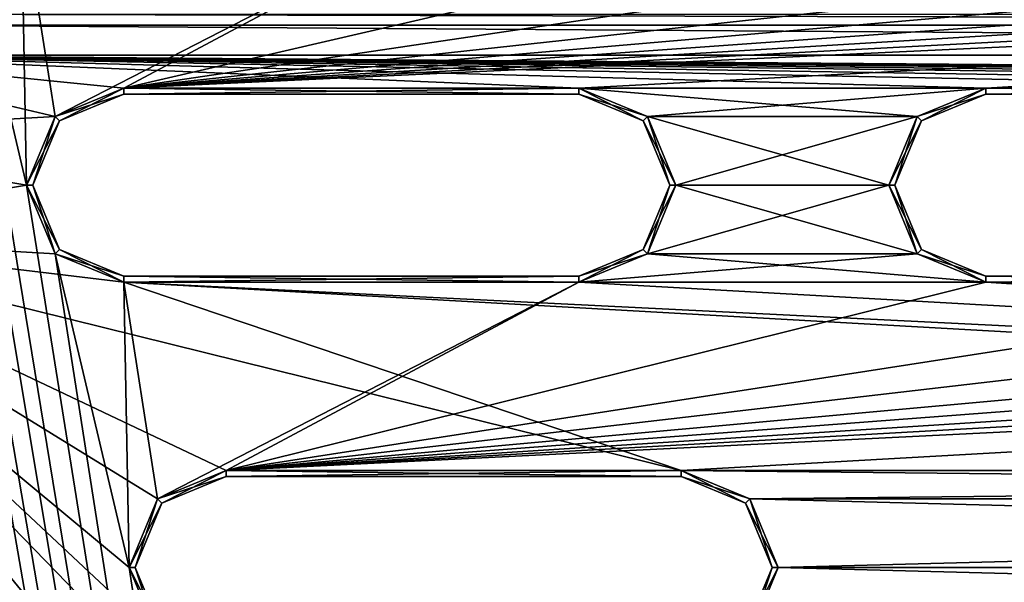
# Model space of a CAD drawing. Header units: inches. Extents: x -12.5 to 12.5, y -27.4 to 0.
# Tile 87 of 136: x -8.5 to -4.4, y -7 to -4.7. Entities that reach past the tile are written whole.
import ezdxf

# ---------------------------------------------------------------- set-up
doc = ezdxf.new("R2010")
doc.units = ezdxf.units.IN
doc.header["$LTSCALE"] = 52.148148
doc.header["$MEASUREMENT"] = 0
for name, color, linetype in [('1', 7, 'CONTINUOUS'), ('106', 7, 'CONTINUOUS'), ('109', 7, 'CONTINUOUS'), ('1140', 7, 'CONTINUOUS'), ('1158', 7, 'CONTINUOUS'), ('120', 7, 'CONTINUOUS'), ('123', 7, 'CONTINUOUS'), ('124', 7, 'CONTINUOUS'), ('1264', 7, 'CONTINUOUS'), ('1265', 7, 'CONTINUOUS'), ('1266', 7, 'CONTINUOUS'), ('1267', 7, 'CONTINUOUS'), ('1268', 7, 'CONTINUOUS'), ('1270', 7, 'CONTINUOUS'), ('1271', 7, 'CONTINUOUS'), ('1276', 7, 'CONTINUOUS'), ('1277', 7, 'CONTINUOUS'), ('1278', 7, 'CONTINUOUS'), ('1279', 7, 'CONTINUOUS'), ('128', 7, 'CONTINUOUS'), ('1280', 7, 'CONTINUOUS'), ('1281', 7, 'CONTINUOUS'), ('1282', 7, 'CONTINUOUS'), ('1283', 7, 'CONTINUOUS'), ('1284', 7, 'CONTINUOUS'), ('1286', 7, 'CONTINUOUS'), ('1287', 7, 'CONTINUOUS'), ('1288', 7, 'CONTINUOUS'), ('129', 7, 'CONTINUOUS'), ('1290', 7, 'CONTINUOUS'), ('1291', 7, 'CONTINUOUS'), ('1301', 7, 'CONTINUOUS'), ('1302', 7, 'CONTINUOUS'), ('1303', 7, 'CONTINUOUS'), ('1305', 7, 'CONTINUOUS'), ('1306', 7, 'CONTINUOUS'), ('1307', 7, 'CONTINUOUS'), ('1308', 7, 'CONTINUOUS'), ('1309', 7, 'CONTINUOUS'), ('1311', 7, 'CONTINUOUS'), ('2', 7, 'CONTINUOUS'), ('6', 7, 'CONTINUOUS'), ('9', 7, 'CONTINUOUS')]:
    doc.layers.add(name, color=color, linetype=linetype)

msp = doc.modelspace()

# ---------------------------------------------------------------- linework, layer by layer
at = {"layer": '1', "linetype": 'Continuous'}
for points in [[(-4.9442, -27.303), (-10.025, -1.988), (-12.2412, -0.07), (-4.9442, -27.303)], [(-9.9625, -2.0963), (-10.025, -1.988), (-4.9442, -27.303), (-9.9625, -2.0963)], [(-9.8375, -2.0963), (-9.9625, -2.0963), (-4.9442, -27.303), (-9.8375, -2.0963)], [(-9.2875, -2.209), (-9.8375, -2.0963), (-4.9442, -27.303), (-9.2875, -2.209)], [(-9.1703, -2.4918), (-9.2875, -2.209), (-4.9442, -27.303), (-9.1703, -2.4918)], [(-8.8655, -3.784), (-9.1703, -2.4918), (-4.9442, -27.303), (-8.8655, -3.784)], [(-8.7483, -4.0668), (-8.8655, -3.784), (-4.9442, -27.303), (-8.7483, -4.0668)], [(-8.4655, -4.184), (-8.7483, -4.0668), (-8.4435, -5.359), (-8.4655, -4.184)], [(-8.4435, -5.359), (-8.7483, -4.0668), (-4.9442, -27.303), (-8.4435, -5.359)], [(-6.5905, -4.184), (-8.4655, -4.184), (-8.3263, -5.0762), (-6.5905, -4.184)], [(-8.3263, -5.0762), (-8.4655, -4.184), (-8.4435, -5.359), (-8.3263, -5.0762)], [(-8.0435, -4.959), (-6.5905, -4.184), (-8.3263, -5.0762), (-8.0435, -4.959)], [(-4.7015, -4.184), (-6.5905, -4.184), (-8.0435, -4.959), (-4.7015, -4.184)], [(-2.8265, -4.184), (-4.7015, -4.184), (-8.0435, -4.959), (-2.8265, -4.184)], [(-0.9375, -4.184), (-2.8265, -4.184), (-8.0435, -4.959), (-0.9375, -4.184)], [(0.9375, -4.184), (-0.9375, -4.184), (-8.0435, -4.959), (0.9375, -4.184)], [(2.8265, -4.184), (0.9375, -4.184), (-8.0435, -4.959), (2.8265, -4.184)], [(4.7015, -4.184), (2.8265, -4.184), (-8.0435, -4.959), (4.7015, -4.184)], [(6.5905, -4.184), (4.7015, -4.184), (-8.0435, -4.959), (6.5905, -4.184)], [(8.4655, -4.184), (6.5905, -4.184), (-8.0435, -4.959), (8.4655, -4.184)], [(-6.1685, -4.959), (8.4655, -4.184), (-8.0435, -4.959), (-6.1685, -4.959)], [(8.4655, -4.184), (-6.1685, -4.959), (-4.4905, -4.959), (8.4655, -4.184)], [(-2.6155, -4.959), (8.4655, -4.184), (-4.4905, -4.959), (-2.6155, -4.959)], [(-6.1685, -4.959), (-5.8857, -5.0762), (-4.4905, -4.959), (-6.1685, -4.959)], [(-4.4905, -4.959), (-5.8857, -5.0762), (-4.7733, -5.0762), (-4.4905, -4.959)], [(-5.8857, -5.0762), (-5.7685, -5.359), (-4.7733, -5.0762), (-5.8857, -5.0762)], [(-4.7733, -5.0762), (-5.7685, -5.359), (-4.8905, -5.359), (-4.7733, -5.0762)], [(-8.3263, -5.6418), (-8.4435, -5.359), (-4.9442, -27.303), (-8.3263, -5.6418)], [(-5.7685, -5.359), (-5.8857, -5.6418), (-4.8905, -5.359), (-5.7685, -5.359)], [(-4.8905, -5.359), (-5.8857, -5.6418), (-4.7733, -5.6418), (-4.8905, -5.359)], [(-8.0435, -5.759), (-8.3263, -5.6418), (-8.0215, -6.934), (-8.0435, -5.759)], [(-8.0215, -6.934), (-8.3263, -5.6418), (-4.9442, -27.303), (-8.0215, -6.934)], [(-5.8857, -5.6418), (-6.1685, -5.759), (-4.7733, -5.6418), (-5.8857, -5.6418)], [(-6.1685, -5.759), (-4.4905, -5.759), (-4.7733, -5.6418), (-6.1685, -5.759)], [(-6.1685, -5.759), (-8.0435, -5.759), (-7.9043, -6.6512), (-6.1685, -5.759)], [(-7.9043, -6.6512), (-8.0435, -5.759), (-8.0215, -6.934), (-7.9043, -6.6512)], [(-7.6215, -6.534), (-6.1685, -5.759), (-7.9043, -6.6512), (-7.6215, -6.534)], [(-4.4905, -5.759), (-6.1685, -5.759), (-7.6215, -6.534), (-4.4905, -5.759)], [(-2.6155, -5.759), (-4.4905, -5.759), (-7.6215, -6.534), (-2.6155, -5.759)], [(-0.9375, -5.759), (-2.6155, -5.759), (-7.6215, -6.534), (-0.9375, -5.759)], [(0.9375, -5.759), (-0.9375, -5.759), (-7.6215, -6.534), (0.9375, -5.759)], [(2.6155, -5.759), (0.9375, -5.759), (-7.6215, -6.534), (2.6155, -5.759)], [(4.4905, -5.759), (2.6155, -5.759), (-7.6215, -6.534), (4.4905, -5.759)], [(6.1685, -5.759), (4.4905, -5.759), (-7.6215, -6.534), (6.1685, -5.759)], [(8.0435, -5.759), (6.1685, -5.759), (-7.6215, -6.534), (8.0435, -5.759)], [(-5.7465, -6.534), (8.0435, -5.759), (-7.6215, -6.534), (-5.7465, -6.534)], [(8.0435, -5.759), (-5.7465, -6.534), (5.7465, -6.534), (8.0435, -5.759)], [(-5.7465, -6.534), (-5.4637, -6.6512), (5.7465, -6.534), (-5.7465, -6.534)], [(5.7465, -6.534), (-5.4637, -6.6512), (5.4637, -6.6512), (5.7465, -6.534)], [(-5.4637, -6.6512), (-5.3465, -6.934), (5.4637, -6.6512), (-5.4637, -6.6512)], [(5.4637, -6.6512), (-5.3465, -6.934), (5.3465, -6.934), (5.4637, -6.6512)], [(-7.9043, -7.2168), (-8.0215, -6.934), (-4.9442, -27.303), (-7.9043, -7.2168)], [(-5.3465, -6.934), (-5.4637, -7.2168), (5.3465, -6.934), (-5.3465, -6.934)], [(5.3465, -6.934), (-5.4637, -7.2168), (5.4637, -7.2168), (5.3465, -6.934)]]:
    msp.add_3dface(points, dxfattribs=at)
at = {"layer": '106', "color": 9, "linetype": 'Continuous', "true_color": 0xbfc4ba}
for points in [[(-11.9432, -1.1333, -3.07), (-5.1445, -26.5063, -3.07), (-12.1412, -1.1863, -3.07), (-11.9432, -1.1333, -3.07)], [(-12.1412, -1.1863, -3.07), (-5.1445, -26.5063, -3.07), (-5.3425, -26.5593, -3.07), (-12.1412, -1.1863, -3.07)]]:
    msp.add_3dface(points, dxfattribs=at)
at = {"layer": '109', "linetype": 'Continuous'}
for points in [[(-11.9432, -1.1333, -3.3), (-5.1445, -26.5063, -3.3), (-11.9432, -1.1333, -3.07), (-11.9432, -1.1333, -3.3)], [(-5.1445, -26.5063, -3.3), (-5.1445, -26.5063, -3.07), (-11.9432, -1.1333, -3.07), (-5.1445, -26.5063, -3.3)]]:
    msp.add_3dface(points, dxfattribs=at)
at = {"layer": '1140', "linetype": 'Continuous'}
for points in [[(9.0076, -4.699, -0.375), (-9.0076, -4.699, -0.375), (-9.0076, -4.6545, -0.3935), (9.0076, -4.699, -0.375)], [(9.0076, -4.699, -0.375), (-9.0076, -4.6545, -0.3935), (9.0076, -4.6545, -0.3935), (9.0076, -4.699, -0.375)]]:
    msp.add_3dface(points, dxfattribs=at)
at = {"layer": '1158', "linetype": 'Continuous'}
msp.add_3dface([(-9.6712, -5.5638, -0.375), (-8.4359, -10.1741, -0.375), (-8.4789, -10.1856, -0.3935), (-9.6712, -5.5638, -0.375)], dxfattribs=at)
at = {"layer": '120', "linetype": 'Continuous'}
for points in [[(-5.3425, -26.5593, -3.3), (-12.1412, -1.1863, -3.3), (-5.3425, -26.5593, -3.07), (-5.3425, -26.5593, -3.3)], [(-12.1412, -1.1863, -3.3), (-12.1412, -1.1863, -3.07), (-5.3425, -26.5593, -3.07), (-12.1412, -1.1863, -3.3)]]:
    msp.add_3dface(points, dxfattribs=at)
at = {"layer": '123', "linetype": 'Continuous'}
for points in [[(-5.4393, -27.2804, -2.782), (-12.1072, 0, -2.782), (-12.5, -0.9296, -2.782), (-5.4393, -27.2804, -2.782)], [(-5.3186, -27.373, -2.782), (-4.7726, -27.373, -2.782), (-12.1072, 0, -2.782), (-5.3186, -27.373, -2.782)], [(-5.3186, -27.373, -2.782), (-12.1072, 0, -2.782), (-5.3947, -27.3472, -2.782), (-5.3186, -27.373, -2.782)], [(-12.1072, 0, -2.782), (-5.4393, -27.2804, -2.782), (-5.3947, -27.3472, -2.782), (-12.1072, 0, -2.782)]]:
    msp.add_3dface(points, dxfattribs=at)
at = {"layer": '124', "linetype": 'Continuous'}
for points in [[(-12.26, 0, -2.482), (-4.9254, -27.373, -2.482), (-11.7724, -1.8198, -2.3915), (-12.26, 0, -2.482)], [(-4.9442, -27.303), (-12.2412, -0.07), (-4.9442, -27.303, -0.25), (-4.9442, -27.303)], [(-12.2412, -0.07), (-9.2389, -11.275, -0.3911), (-8.4367, -14.2689, -0.3911), (-12.2412, -0.07)], [(-8.3949, -14.4249, -0.3911), (-12.2412, -0.07), (-8.4367, -14.2689, -0.3911), (-8.3949, -14.4249, -0.3911)], [(-12.2412, -0.07), (-8.3949, -14.4249, -0.3911), (-7.5927, -17.4188, -0.3911), (-12.2412, -0.07)], [(-7.5509, -17.5748, -0.3911), (-12.2412, -0.07), (-7.5927, -17.4188, -0.3911), (-7.5509, -17.5748, -0.3911)], [(-12.2412, -0.07), (-7.5509, -17.5748, -0.3911), (-6.7486, -20.5687, -0.3911), (-12.2412, -0.07)], [(-6.7068, -20.7247, -0.3911), (-12.2412, -0.07), (-6.7486, -20.5687, -0.3911), (-6.7068, -20.7247, -0.3911)], [(-12.2412, -0.07), (-6.7068, -20.7247, -0.3911), (-5.9046, -23.7186, -0.3911), (-12.2412, -0.07)], [(-5.8628, -23.8745, -0.3911), (-12.2412, -0.07), (-5.9046, -23.7186, -0.3911), (-5.8628, -23.8745, -0.3911)], [(-12.2412, -0.07), (-5.8628, -23.8745, -0.3911), (-5.0606, -26.8684, -0.3911), (-12.2412, -0.07)], [(-5.0188, -27.0244, -0.3911), (-12.2412, -0.07), (-5.0606, -26.8684, -0.3911), (-5.0188, -27.0244, -0.3911)], [(-12.2412, -0.07), (-5.0188, -27.0244, -0.3911), (-4.9777, -27.178, -0.25), (-12.2412, -0.07)], [(-4.9442, -27.303, -0.25), (-12.2412, -0.07), (-4.9777, -27.178, -0.25), (-4.9442, -27.303, -0.25)], [(-11.7724, -1.8198, -2.3915), (-4.9254, -27.373, -2.482), (-11.7579, -1.8739, -2.3915), (-11.7724, -1.8198, -2.3915)], [(-11.7579, -1.8739, -2.3915), (-4.9254, -27.373, -2.482), (-10.1206, -7.9843, -2.3915), (-11.7579, -1.8739, -2.3915)]]:
    msp.add_3dface(points, dxfattribs=at)
at = {"layer": '1264', "linetype": 'Continuous'}
for points in [[(-8.0435, -5.734, -0.025), (-6.1685, -5.734, -0.025), (-8.0435, -5.734, -0.35), (-8.0435, -5.734, -0.025)], [(-8.0435, -5.734, -0.35), (-6.1685, -5.734, -0.025), (-6.1685, -5.734, -0.35), (-8.0435, -5.734, -0.35)]]:
    msp.add_3dface(points, dxfattribs=at)
at = {"layer": '1265', "linetype": 'Continuous'}
for points in [[(-5.9033, -5.0938, -0.025), (-6.1685, -4.984, -0.025), (-5.9033, -5.0938, -0.35), (-5.9033, -5.0938, -0.025)], [(-5.9033, -5.0938, -0.35), (-6.1685, -4.984, -0.025), (-6.1685, -4.984, -0.35), (-5.9033, -5.0938, -0.35)], [(-5.7935, -5.359, -0.025), (-5.9033, -5.0938, -0.025), (-5.7935, -5.359, -0.35), (-5.7935, -5.359, -0.025)], [(-5.7935, -5.359, -0.35), (-5.9033, -5.0938, -0.025), (-5.9033, -5.0938, -0.35), (-5.7935, -5.359, -0.35)], [(-5.9033, -5.6242, -0.025), (-5.7935, -5.359, -0.025), (-5.9033, -5.6242, -0.35), (-5.9033, -5.6242, -0.025)], [(-5.9033, -5.6242, -0.35), (-5.7935, -5.359, -0.025), (-5.7935, -5.359, -0.35), (-5.9033, -5.6242, -0.35)], [(-6.1685, -5.734, -0.35), (-6.1685, -5.734, -0.025), (-5.9033, -5.6242, -0.025), (-6.1685, -5.734, -0.35)], [(-6.1685, -5.734, -0.35), (-5.9033, -5.6242, -0.025), (-5.9033, -5.6242, -0.35), (-6.1685, -5.734, -0.35)]]:
    msp.add_3dface(points, dxfattribs=at)
at = {"layer": '1266', "linetype": 'Continuous'}
for points in [[(-6.1685, -4.984, -0.35), (-6.1685, -4.984, -0.025), (-8.0435, -4.984, -0.025), (-6.1685, -4.984, -0.35)], [(-6.1685, -4.984, -0.35), (-8.0435, -4.984, -0.025), (-8.0435, -4.984, -0.35), (-6.1685, -4.984, -0.35)]]:
    msp.add_3dface(points, dxfattribs=at)
at = {"layer": '1267', "linetype": 'Continuous'}
for points in [[(-8.0435, -4.984, -0.35), (-8.0435, -4.984, -0.025), (-8.3087, -5.0938, -0.025), (-8.0435, -4.984, -0.35)], [(-8.0435, -4.984, -0.35), (-8.3087, -5.0938, -0.025), (-8.3087, -5.0938, -0.35), (-8.0435, -4.984, -0.35)], [(-8.3087, -5.0938, -0.025), (-8.4185, -5.359, -0.025), (-8.3087, -5.0938, -0.35), (-8.3087, -5.0938, -0.025)], [(-8.3087, -5.0938, -0.35), (-8.4185, -5.359, -0.025), (-8.4185, -5.359, -0.35), (-8.3087, -5.0938, -0.35)], [(-8.4185, -5.359, -0.025), (-8.3087, -5.6242, -0.025), (-8.4185, -5.359, -0.35), (-8.4185, -5.359, -0.025)], [(-8.4185, -5.359, -0.35), (-8.3087, -5.6242, -0.025), (-8.3087, -5.6242, -0.35), (-8.4185, -5.359, -0.35)], [(-8.0435, -5.734, -0.025), (-8.0435, -5.734, -0.35), (-8.3087, -5.6242, -0.35), (-8.0435, -5.734, -0.025)], [(-8.3087, -5.6242, -0.025), (-8.0435, -5.734, -0.025), (-8.3087, -5.6242, -0.35), (-8.3087, -5.6242, -0.025)]]:
    msp.add_3dface(points, dxfattribs=at)
at = {"layer": '1268', "linetype": 'Continuous'}
for points in [[(-4.4905, -5.734, -0.025), (-2.6155, -5.734, -0.025), (-4.4905, -5.734, -0.35), (-4.4905, -5.734, -0.025)], [(-4.4905, -5.734, -0.35), (-2.6155, -5.734, -0.025), (-2.6155, -5.734, -0.35), (-4.4905, -5.734, -0.35)]]:
    msp.add_3dface(points, dxfattribs=at)
at = {"layer": '1270', "linetype": 'Continuous'}
for points in [[(-2.6155, -4.984, -0.35), (-2.6155, -4.984, -0.025), (-4.4905, -4.984, -0.025), (-2.6155, -4.984, -0.35)], [(-2.6155, -4.984, -0.35), (-4.4905, -4.984, -0.025), (-4.4905, -4.984, -0.35), (-2.6155, -4.984, -0.35)]]:
    msp.add_3dface(points, dxfattribs=at)
at = {"layer": '1271', "linetype": 'Continuous'}
for points in [[(-4.4905, -4.984, -0.35), (-4.4905, -4.984, -0.025), (-4.7557, -5.0938, -0.025), (-4.4905, -4.984, -0.35)], [(-4.4905, -4.984, -0.35), (-4.7557, -5.0938, -0.025), (-4.7557, -5.0938, -0.35), (-4.4905, -4.984, -0.35)], [(-4.7557, -5.0938, -0.025), (-4.8655, -5.359, -0.025), (-4.7557, -5.0938, -0.35), (-4.7557, -5.0938, -0.025)], [(-4.7557, -5.0938, -0.35), (-4.8655, -5.359, -0.025), (-4.8655, -5.359, -0.35), (-4.7557, -5.0938, -0.35)], [(-4.8655, -5.359, -0.025), (-4.7557, -5.6242, -0.025), (-4.8655, -5.359, -0.35), (-4.8655, -5.359, -0.025)], [(-4.8655, -5.359, -0.35), (-4.7557, -5.6242, -0.025), (-4.7557, -5.6242, -0.35), (-4.8655, -5.359, -0.35)], [(-4.4905, -5.734, -0.025), (-4.4905, -5.734, -0.35), (-4.7557, -5.6242, -0.35), (-4.4905, -5.734, -0.025)], [(-4.7557, -5.6242, -0.025), (-4.4905, -5.734, -0.025), (-4.7557, -5.6242, -0.35), (-4.7557, -5.6242, -0.025)]]:
    msp.add_3dface(points, dxfattribs=at)
at = {"layer": '1276', "linetype": 'Continuous'}
for points in [[(-8.0435, -5.759), (-6.1685, -5.759), (-8.0435, -5.734, -0.025), (-8.0435, -5.759)], [(-6.1685, -5.759), (-6.1685, -5.734, -0.025), (-8.0435, -5.734, -0.025), (-6.1685, -5.759)]]:
    msp.add_3dface(points, dxfattribs=at)
at = {"layer": '1277', "linetype": 'Continuous'}
for points in [[(-5.8857, -5.0762), (-6.1685, -4.959), (-5.9033, -5.0938, -0.025), (-5.8857, -5.0762)], [(-6.1685, -4.959), (-6.1685, -4.984, -0.025), (-5.9033, -5.0938, -0.025), (-6.1685, -4.959)], [(-5.8857, -5.0762), (-5.9033, -5.0938, -0.025), (-5.7935, -5.359, -0.025), (-5.8857, -5.0762)], [(-5.7685, -5.359), (-5.8857, -5.0762), (-5.7935, -5.359, -0.025), (-5.7685, -5.359)], [(-5.8857, -5.6418), (-5.7685, -5.359), (-5.9033, -5.6242, -0.025), (-5.8857, -5.6418)], [(-5.7685, -5.359), (-5.7935, -5.359, -0.025), (-5.9033, -5.6242, -0.025), (-5.7685, -5.359)], [(-6.1685, -5.734, -0.025), (-5.8857, -5.6418), (-5.9033, -5.6242, -0.025), (-6.1685, -5.734, -0.025)], [(-6.1685, -5.759), (-5.8857, -5.6418), (-6.1685, -5.734, -0.025), (-6.1685, -5.759)]]:
    msp.add_3dface(points, dxfattribs=at)
at = {"layer": '1278', "linetype": 'Continuous'}
for points in [[(-6.1685, -4.959), (-8.0435, -4.959), (-6.1685, -4.984, -0.025), (-6.1685, -4.959)], [(-6.1685, -4.984, -0.025), (-8.0435, -4.959), (-8.0435, -4.984, -0.025), (-6.1685, -4.984, -0.025)]]:
    msp.add_3dface(points, dxfattribs=at)
at = {"layer": '1279', "linetype": 'Continuous'}
for points in [[(-8.0435, -4.959), (-8.3263, -5.0762), (-8.0435, -4.984, -0.025), (-8.0435, -4.959)], [(-8.0435, -4.984, -0.025), (-8.3263, -5.0762), (-8.3087, -5.0938, -0.025), (-8.0435, -4.984, -0.025)], [(-8.3263, -5.0762), (-8.4435, -5.359), (-8.3087, -5.0938, -0.025), (-8.3263, -5.0762)], [(-8.4435, -5.359), (-8.4185, -5.359, -0.025), (-8.3087, -5.0938, -0.025), (-8.4435, -5.359)], [(-8.4435, -5.359), (-8.3263, -5.6418), (-8.4185, -5.359, -0.025), (-8.4435, -5.359)], [(-8.3263, -5.6418), (-8.3087, -5.6242, -0.025), (-8.4185, -5.359, -0.025), (-8.3263, -5.6418)], [(-8.3263, -5.6418), (-8.0435, -5.759), (-8.3087, -5.6242, -0.025), (-8.3263, -5.6418)], [(-8.0435, -5.759), (-8.0435, -5.734, -0.025), (-8.3087, -5.6242, -0.025), (-8.0435, -5.759)]]:
    msp.add_3dface(points, dxfattribs=at)
at = {"layer": '128', "color": 253, "linetype": 'Continuous', "true_color": 0xaab2c4}
for points in [[(-4.7726, -27.373, -2.782), (-4.7726, -27.373, -2.482), (-12.1072, 0, -2.482), (-4.7726, -27.373, -2.782)], [(-4.7726, -27.373, -2.782), (-12.1072, 0, -2.482), (-12.1072, 0, -2.782), (-4.7726, -27.373, -2.782)]]:
    msp.add_3dface(points, dxfattribs=at)
at = {"layer": '1280', "linetype": 'Continuous'}
for points in [[(-8.0435, -4.959, -0.375), (-6.1685, -4.959, -0.375), (-8.0435, -4.984, -0.35), (-8.0435, -4.959, -0.375)], [(-6.1685, -4.959, -0.375), (-6.1685, -4.984, -0.35), (-8.0435, -4.984, -0.35), (-6.1685, -4.959, -0.375)]]:
    msp.add_3dface(points, dxfattribs=at)
at = {"layer": '1281', "linetype": 'Continuous'}
for points in [[(-6.1685, -4.959, -0.375), (-5.8857, -5.0762, -0.375), (-6.1685, -4.984, -0.35), (-6.1685, -4.959, -0.375)], [(-5.8857, -5.0762, -0.375), (-5.9033, -5.0938, -0.35), (-6.1685, -4.984, -0.35), (-5.8857, -5.0762, -0.375)], [(-5.8857, -5.0762, -0.375), (-5.7685, -5.359, -0.375), (-5.9033, -5.0938, -0.35), (-5.8857, -5.0762, -0.375)], [(-5.7685, -5.359, -0.375), (-5.7935, -5.359, -0.35), (-5.9033, -5.0938, -0.35), (-5.7685, -5.359, -0.375)], [(-5.8857, -5.6418, -0.375), (-5.9033, -5.6242, -0.35), (-5.7935, -5.359, -0.35), (-5.8857, -5.6418, -0.375)], [(-5.7685, -5.359, -0.375), (-5.8857, -5.6418, -0.375), (-5.7935, -5.359, -0.35), (-5.7685, -5.359, -0.375)], [(-5.8857, -5.6418, -0.375), (-6.1685, -5.759, -0.375), (-5.9033, -5.6242, -0.35), (-5.8857, -5.6418, -0.375)], [(-6.1685, -5.759, -0.375), (-6.1685, -5.734, -0.35), (-5.9033, -5.6242, -0.35), (-6.1685, -5.759, -0.375)]]:
    msp.add_3dface(points, dxfattribs=at)
at = {"layer": '1282', "linetype": 'Continuous'}
for points in [[(-6.1685, -5.759, -0.375), (-8.0435, -5.759, -0.375), (-6.1685, -5.734, -0.35), (-6.1685, -5.759, -0.375)], [(-8.0435, -5.759, -0.375), (-8.0435, -5.734, -0.35), (-6.1685, -5.734, -0.35), (-8.0435, -5.759, -0.375)]]:
    msp.add_3dface(points, dxfattribs=at)
at = {"layer": '1283', "linetype": 'Continuous'}
for points in [[(-8.3263, -5.0762, -0.375), (-8.0435, -4.959, -0.375), (-8.3087, -5.0938, -0.35), (-8.3263, -5.0762, -0.375)], [(-8.0435, -4.959, -0.375), (-8.0435, -4.984, -0.35), (-8.3087, -5.0938, -0.35), (-8.0435, -4.959, -0.375)], [(-8.4435, -5.359, -0.375), (-8.3263, -5.0762, -0.375), (-8.4185, -5.359, -0.35), (-8.4435, -5.359, -0.375)], [(-8.3263, -5.0762, -0.375), (-8.3087, -5.0938, -0.35), (-8.4185, -5.359, -0.35), (-8.3263, -5.0762, -0.375)], [(-8.3263, -5.6418, -0.375), (-8.4435, -5.359, -0.375), (-8.3087, -5.6242, -0.35), (-8.3263, -5.6418, -0.375)], [(-8.4435, -5.359, -0.375), (-8.4185, -5.359, -0.35), (-8.3087, -5.6242, -0.35), (-8.4435, -5.359, -0.375)], [(-8.0435, -5.734, -0.35), (-8.3263, -5.6418, -0.375), (-8.3087, -5.6242, -0.35), (-8.0435, -5.734, -0.35)], [(-8.0435, -5.759, -0.375), (-8.3263, -5.6418, -0.375), (-8.0435, -5.734, -0.35), (-8.0435, -5.759, -0.375)]]:
    msp.add_3dface(points, dxfattribs=at)
at = {"layer": '1284', "linetype": 'Continuous'}
for points in [[(-4.4905, -5.759), (-2.6155, -5.759), (-4.4905, -5.734, -0.025), (-4.4905, -5.759)], [(-2.6155, -5.759), (-2.6155, -5.734, -0.025), (-4.4905, -5.734, -0.025), (-2.6155, -5.759)]]:
    msp.add_3dface(points, dxfattribs=at)
at = {"layer": '1286', "linetype": 'Continuous'}
for points in [[(-2.6155, -4.959), (-4.4905, -4.959), (-2.6155, -4.984, -0.025), (-2.6155, -4.959)], [(-2.6155, -4.984, -0.025), (-4.4905, -4.959), (-4.4905, -4.984, -0.025), (-2.6155, -4.984, -0.025)]]:
    msp.add_3dface(points, dxfattribs=at)
at = {"layer": '1287', "linetype": 'Continuous'}
for points in [[(-4.4905, -4.959), (-4.7733, -5.0762), (-4.4905, -4.984, -0.025), (-4.4905, -4.959)], [(-4.4905, -4.984, -0.025), (-4.7733, -5.0762), (-4.7557, -5.0938, -0.025), (-4.4905, -4.984, -0.025)], [(-4.7733, -5.0762), (-4.8905, -5.359), (-4.7557, -5.0938, -0.025), (-4.7733, -5.0762)], [(-4.8905, -5.359), (-4.8655, -5.359, -0.025), (-4.7557, -5.0938, -0.025), (-4.8905, -5.359)], [(-4.8905, -5.359), (-4.7733, -5.6418), (-4.8655, -5.359, -0.025), (-4.8905, -5.359)], [(-4.7733, -5.6418), (-4.7557, -5.6242, -0.025), (-4.8655, -5.359, -0.025), (-4.7733, -5.6418)], [(-4.7733, -5.6418), (-4.4905, -5.759), (-4.7557, -5.6242, -0.025), (-4.7733, -5.6418)], [(-4.4905, -5.759), (-4.4905, -5.734, -0.025), (-4.7557, -5.6242, -0.025), (-4.4905, -5.759)]]:
    msp.add_3dface(points, dxfattribs=at)
at = {"layer": '1288', "linetype": 'Continuous'}
for points in [[(-4.4905, -4.959, -0.375), (-2.6155, -4.959, -0.375), (-4.4905, -4.984, -0.35), (-4.4905, -4.959, -0.375)], [(-2.6155, -4.959, -0.375), (-2.6155, -4.984, -0.35), (-4.4905, -4.984, -0.35), (-2.6155, -4.959, -0.375)]]:
    msp.add_3dface(points, dxfattribs=at)
at = {"layer": '129', "linetype": 'Continuous'}
for points in [[(-4.9254, -27.373, -2.482), (-12.26, 0, -2.482), (-12.1072, 0, -2.482), (-4.9254, -27.373, -2.482)], [(-4.7726, -27.373, -2.482), (-4.9254, -27.373, -2.482), (-12.1072, 0, -2.482), (-4.7726, -27.373, -2.482)]]:
    msp.add_3dface(points, dxfattribs=at)
at = {"layer": '1290', "linetype": 'Continuous'}
for points in [[(-2.6155, -5.759, -0.375), (-4.4905, -5.759, -0.375), (-2.6155, -5.734, -0.35), (-2.6155, -5.759, -0.375)], [(-4.4905, -5.759, -0.375), (-4.4905, -5.734, -0.35), (-2.6155, -5.734, -0.35), (-4.4905, -5.759, -0.375)]]:
    msp.add_3dface(points, dxfattribs=at)
at = {"layer": '1291', "linetype": 'Continuous'}
for points in [[(-4.7733, -5.0762, -0.375), (-4.4905, -4.959, -0.375), (-4.7557, -5.0938, -0.35), (-4.7733, -5.0762, -0.375)], [(-4.4905, -4.959, -0.375), (-4.4905, -4.984, -0.35), (-4.7557, -5.0938, -0.35), (-4.4905, -4.959, -0.375)], [(-4.8905, -5.359, -0.375), (-4.7733, -5.0762, -0.375), (-4.8655, -5.359, -0.35), (-4.8905, -5.359, -0.375)], [(-4.7733, -5.0762, -0.375), (-4.7557, -5.0938, -0.35), (-4.8655, -5.359, -0.35), (-4.7733, -5.0762, -0.375)], [(-4.7733, -5.6418, -0.375), (-4.8905, -5.359, -0.375), (-4.7557, -5.6242, -0.35), (-4.7733, -5.6418, -0.375)], [(-4.8905, -5.359, -0.375), (-4.8655, -5.359, -0.35), (-4.7557, -5.6242, -0.35), (-4.8905, -5.359, -0.375)], [(-4.4905, -5.734, -0.35), (-4.7733, -5.6418, -0.375), (-4.7557, -5.6242, -0.35), (-4.4905, -5.734, -0.35)], [(-4.4905, -5.759, -0.375), (-4.7733, -5.6418, -0.375), (-4.4905, -5.734, -0.35), (-4.4905, -5.759, -0.375)]]:
    msp.add_3dface(points, dxfattribs=at)
at = {"layer": '1301', "linetype": 'Continuous'}
for points in [[(-5.4813, -6.6688, -0.025), (-5.7465, -6.559, -0.025), (-5.4813, -6.6688, -0.35), (-5.4813, -6.6688, -0.025)], [(-5.4813, -6.6688, -0.35), (-5.7465, -6.559, -0.025), (-5.7465, -6.559, -0.35), (-5.4813, -6.6688, -0.35)], [(-5.3715, -6.934, -0.025), (-5.4813, -6.6688, -0.025), (-5.3715, -6.934, -0.35), (-5.3715, -6.934, -0.025)], [(-5.3715, -6.934, -0.35), (-5.4813, -6.6688, -0.025), (-5.4813, -6.6688, -0.35), (-5.3715, -6.934, -0.35)], [(-5.4813, -7.1992, -0.025), (-5.3715, -6.934, -0.025), (-5.4813, -7.1992, -0.35), (-5.4813, -7.1992, -0.025)], [(-5.4813, -7.1992, -0.35), (-5.3715, -6.934, -0.025), (-5.3715, -6.934, -0.35), (-5.4813, -7.1992, -0.35)]]:
    msp.add_3dface(points, dxfattribs=at)
at = {"layer": '1302', "linetype": 'Continuous'}
for points in [[(-5.7465, -6.559, -0.35), (-5.7465, -6.559, -0.025), (-7.6215, -6.559, -0.025), (-5.7465, -6.559, -0.35)], [(-5.7465, -6.559, -0.35), (-7.6215, -6.559, -0.025), (-7.6215, -6.559, -0.35), (-5.7465, -6.559, -0.35)]]:
    msp.add_3dface(points, dxfattribs=at)
at = {"layer": '1303', "linetype": 'Continuous'}
for points in [[(-7.6215, -6.559, -0.35), (-7.6215, -6.559, -0.025), (-7.8867, -6.6688, -0.025), (-7.6215, -6.559, -0.35)], [(-7.6215, -6.559, -0.35), (-7.8867, -6.6688, -0.025), (-7.8867, -6.6688, -0.35), (-7.6215, -6.559, -0.35)], [(-7.8867, -6.6688, -0.025), (-7.9965, -6.934, -0.025), (-7.8867, -6.6688, -0.35), (-7.8867, -6.6688, -0.025)], [(-7.8867, -6.6688, -0.35), (-7.9965, -6.934, -0.025), (-7.9965, -6.934, -0.35), (-7.8867, -6.6688, -0.35)], [(-7.9965, -6.934, -0.025), (-7.8867, -7.1992, -0.025), (-7.9965, -6.934, -0.35), (-7.9965, -6.934, -0.025)], [(-7.9965, -6.934, -0.35), (-7.8867, -7.1992, -0.025), (-7.8867, -7.1992, -0.35), (-7.9965, -6.934, -0.35)]]:
    msp.add_3dface(points, dxfattribs=at)
at = {"layer": '1305', "linetype": 'Continuous'}
for points in [[(-5.4637, -6.6512), (-5.7465, -6.534), (-5.4813, -6.6688, -0.025), (-5.4637, -6.6512)], [(-5.7465, -6.534), (-5.7465, -6.559, -0.025), (-5.4813, -6.6688, -0.025), (-5.7465, -6.534)], [(-5.4637, -6.6512), (-5.4813, -6.6688, -0.025), (-5.3715, -6.934, -0.025), (-5.4637, -6.6512)], [(-5.3465, -6.934), (-5.4637, -6.6512), (-5.3715, -6.934, -0.025), (-5.3465, -6.934)], [(-5.4637, -7.2168), (-5.3465, -6.934), (-5.4813, -7.1992, -0.025), (-5.4637, -7.2168)], [(-5.3465, -6.934), (-5.3715, -6.934, -0.025), (-5.4813, -7.1992, -0.025), (-5.3465, -6.934)]]:
    msp.add_3dface(points, dxfattribs=at)
at = {"layer": '1306', "linetype": 'Continuous'}
for points in [[(-5.7465, -6.534), (-7.6215, -6.534), (-5.7465, -6.559, -0.025), (-5.7465, -6.534)], [(-5.7465, -6.559, -0.025), (-7.6215, -6.534), (-7.6215, -6.559, -0.025), (-5.7465, -6.559, -0.025)]]:
    msp.add_3dface(points, dxfattribs=at)
at = {"layer": '1307', "linetype": 'Continuous'}
for points in [[(-7.6215, -6.534), (-7.9043, -6.6512), (-7.6215, -6.559, -0.025), (-7.6215, -6.534)], [(-7.6215, -6.559, -0.025), (-7.9043, -6.6512), (-7.8867, -6.6688, -0.025), (-7.6215, -6.559, -0.025)], [(-7.9043, -6.6512), (-8.0215, -6.934), (-7.8867, -6.6688, -0.025), (-7.9043, -6.6512)], [(-8.0215, -6.934), (-7.9965, -6.934, -0.025), (-7.8867, -6.6688, -0.025), (-8.0215, -6.934)], [(-8.0215, -6.934), (-7.9043, -7.2168), (-7.9965, -6.934, -0.025), (-8.0215, -6.934)], [(-7.9043, -7.2168), (-7.8867, -7.1992, -0.025), (-7.9965, -6.934, -0.025), (-7.9043, -7.2168)]]:
    msp.add_3dface(points, dxfattribs=at)
at = {"layer": '1308', "linetype": 'Continuous'}
for points in [[(-7.6215, -6.534, -0.375), (-5.7465, -6.534, -0.375), (-7.6215, -6.559, -0.35), (-7.6215, -6.534, -0.375)], [(-5.7465, -6.534, -0.375), (-5.7465, -6.559, -0.35), (-7.6215, -6.559, -0.35), (-5.7465, -6.534, -0.375)]]:
    msp.add_3dface(points, dxfattribs=at)
at = {"layer": '1309', "linetype": 'Continuous'}
for points in [[(-5.7465, -6.534, -0.375), (-5.4637, -6.6512, -0.375), (-5.7465, -6.559, -0.35), (-5.7465, -6.534, -0.375)], [(-5.4637, -6.6512, -0.375), (-5.4813, -6.6688, -0.35), (-5.7465, -6.559, -0.35), (-5.4637, -6.6512, -0.375)], [(-5.4637, -6.6512, -0.375), (-5.3465, -6.934, -0.375), (-5.4813, -6.6688, -0.35), (-5.4637, -6.6512, -0.375)], [(-5.3465, -6.934, -0.375), (-5.3715, -6.934, -0.35), (-5.4813, -6.6688, -0.35), (-5.3465, -6.934, -0.375)], [(-5.4637, -7.2168, -0.375), (-5.4813, -7.1992, -0.35), (-5.3715, -6.934, -0.35), (-5.4637, -7.2168, -0.375)], [(-5.3465, -6.934, -0.375), (-5.4637, -7.2168, -0.375), (-5.3715, -6.934, -0.35), (-5.3465, -6.934, -0.375)]]:
    msp.add_3dface(points, dxfattribs=at)
at = {"layer": '1311', "linetype": 'Continuous'}
for points in [[(-7.9043, -6.6512, -0.375), (-7.6215, -6.534, -0.375), (-7.8867, -6.6688, -0.35), (-7.9043, -6.6512, -0.375)], [(-7.6215, -6.534, -0.375), (-7.6215, -6.559, -0.35), (-7.8867, -6.6688, -0.35), (-7.6215, -6.534, -0.375)], [(-8.0215, -6.934, -0.375), (-7.9043, -6.6512, -0.375), (-7.9965, -6.934, -0.35), (-8.0215, -6.934, -0.375)], [(-7.9043, -6.6512, -0.375), (-7.8867, -6.6688, -0.35), (-7.9965, -6.934, -0.35), (-7.9043, -6.6512, -0.375)], [(-7.9043, -7.2168, -0.375), (-8.0215, -6.934, -0.375), (-7.8867, -7.1992, -0.35), (-7.9043, -7.2168, -0.375)], [(-8.0215, -6.934, -0.375), (-7.9965, -6.934, -0.35), (-7.8867, -7.1992, -0.35), (-8.0215, -6.934, -0.375)]]:
    msp.add_3dface(points, dxfattribs=at)
at = {"layer": '2', "linetype": 'Continuous'}
for points in [[(-12.1412, -1.1863, -3.3), (-5.3425, -26.5593, -3.3), (-12.5, -0.9296, -3.3), (-12.1412, -1.1863, -3.3)], [(-12.5, -0.9296, -3.3), (-5.3425, -26.5593, -3.3), (-5.4393, -27.2804, -3.3), (-12.5, -0.9296, -3.3)], [(-5.1445, -26.5063, -3.3), (-11.9432, -1.1333, -3.3), (-5.581, -23.348, -3.3), (-5.1445, -26.5063, -3.3)], [(-11.9432, -1.1333, -3.3), (-8.958, -10.748, -3.3), (-8.114, -13.898, -3.3), (-11.9432, -1.1333, -3.3)], [(-11.9432, -1.1333, -3.3), (-8.114, -13.898, -3.3), (-7.27, -17.048, -3.3), (-11.9432, -1.1333, -3.3)], [(-11.9432, -1.1333, -3.3), (-7.27, -17.048, -3.3), (-6.426, -20.198, -3.3), (-11.9432, -1.1333, -3.3)], [(-11.9432, -1.1333, -3.3), (-6.426, -20.198, -3.3), (-5.581, -23.348, -3.3), (-11.9432, -1.1333, -3.3)]]:
    msp.add_3dface(points, dxfattribs=at)
at = {"layer": '6', "linetype": 'Continuous'}
for points in [[(-12.5, -0.9296, -3.3), (-5.4393, -27.2804, -3.3), (-12.5, -0.9296, -2.782), (-12.5, -0.9296, -3.3)], [(-5.4393, -27.2804, -3.3), (-5.4393, -27.2804, -2.782), (-12.5, -0.9296, -2.782), (-5.4393, -27.2804, -3.3)]]:
    msp.add_3dface(points, dxfattribs=at)
at = {"layer": '9', "linetype": 'Continuous'}
for points in [[(-9.4016, -4.8232, -0.375), (-9.0076, -4.699, -0.375), (9.4016, -4.8232, -0.375), (-9.4016, -4.8232, -0.375)], [(9.4016, -4.8232, -0.375), (-9.0076, -4.699, -0.375), (9.0076, -4.699, -0.375), (9.4016, -4.8232, -0.375)], [(-9.6532, -5.1511, -0.375), (-9.4016, -4.8232, -0.375), (-8.3263, -5.0762, -0.375), (-9.6532, -5.1511, -0.375)], [(-9.4016, -4.8232, -0.375), (9.4016, -4.8232, -0.375), (8.0435, -4.959, -0.375), (-9.4016, -4.8232, -0.375)], [(-8.0435, -4.959, -0.375), (-9.4016, -4.8232, -0.375), (-6.1685, -4.959, -0.375), (-8.0435, -4.959, -0.375)], [(-9.4016, -4.8232, -0.375), (-8.0435, -4.959, -0.375), (-8.3263, -5.0762, -0.375), (-9.4016, -4.8232, -0.375)], [(-6.1685, -4.959, -0.375), (-9.4016, -4.8232, -0.375), (-4.4905, -4.959, -0.375), (-6.1685, -4.959, -0.375)], [(-4.4905, -4.959, -0.375), (-9.4016, -4.8232, -0.375), (-2.6155, -4.959, -0.375), (-4.4905, -4.959, -0.375)], [(-2.6155, -4.959, -0.375), (-9.4016, -4.8232, -0.375), (-0.9375, -4.959, -0.375), (-2.6155, -4.959, -0.375)], [(-0.9375, -4.959, -0.375), (-9.4016, -4.8232, -0.375), (0.9375, -4.959, -0.375), (-0.9375, -4.959, -0.375)], [(0.9375, -4.959, -0.375), (-9.4016, -4.8232, -0.375), (2.6155, -4.959, -0.375), (0.9375, -4.959, -0.375)], [(2.6155, -4.959, -0.375), (-9.4016, -4.8232, -0.375), (4.4905, -4.959, -0.375), (2.6155, -4.959, -0.375)], [(4.4905, -4.959, -0.375), (-9.4016, -4.8232, -0.375), (6.1685, -4.959, -0.375), (4.4905, -4.959, -0.375)], [(6.1685, -4.959, -0.375), (-9.4016, -4.8232, -0.375), (8.0435, -4.959, -0.375), (6.1685, -4.959, -0.375)], [(-5.8857, -5.0762, -0.375), (-6.1685, -4.959, -0.375), (-4.7733, -5.0762, -0.375), (-5.8857, -5.0762, -0.375)], [(-6.1685, -4.959, -0.375), (-4.4905, -4.959, -0.375), (-4.7733, -5.0762, -0.375), (-6.1685, -4.959, -0.375)], [(-8.4435, -5.359, -0.375), (-9.6532, -5.1511, -0.375), (-8.3263, -5.0762, -0.375), (-8.4435, -5.359, -0.375)], [(-5.7685, -5.359, -0.375), (-5.8857, -5.0762, -0.375), (-4.8905, -5.359, -0.375), (-5.7685, -5.359, -0.375)], [(-4.8905, -5.359, -0.375), (-5.8857, -5.0762, -0.375), (-4.7733, -5.0762, -0.375), (-4.8905, -5.359, -0.375)], [(-9.6712, -5.5638, -0.375), (-9.6532, -5.1511, -0.375), (-8.4435, -5.359, -0.375), (-9.6712, -5.5638, -0.375)], [(-8.3263, -5.6418, -0.375), (-9.6712, -5.5638, -0.375), (-8.4435, -5.359, -0.375), (-8.3263, -5.6418, -0.375)], [(-5.8857, -5.6418, -0.375), (-5.7685, -5.359, -0.375), (-4.7733, -5.6418, -0.375), (-5.8857, -5.6418, -0.375)], [(-4.7733, -5.6418, -0.375), (-5.7685, -5.359, -0.375), (-4.8905, -5.359, -0.375), (-4.7733, -5.6418, -0.375)], [(-8.4359, -10.1741, -0.375), (-9.6712, -5.5638, -0.375), (-7.1775, -10.084, -0.375), (-8.4359, -10.1741, -0.375)], [(-8.0435, -5.759, -0.375), (-9.6712, -5.5638, -0.375), (-8.3263, -5.6418, -0.375), (-8.0435, -5.759, -0.375)], [(-9.6712, -5.5638, -0.375), (-8.0435, -5.759, -0.375), (-5.7465, -6.534, -0.375), (-9.6712, -5.5638, -0.375)], [(-7.6215, -6.534, -0.375), (-9.6712, -5.5638, -0.375), (-5.7465, -6.534, -0.375), (-7.6215, -6.534, -0.375)], [(-9.6712, -5.5638, -0.375), (-7.6215, -6.534, -0.375), (-7.9043, -6.6512, -0.375), (-9.6712, -5.5638, -0.375)], [(-7.9043, -7.2168, -0.375), (-9.6712, -5.5638, -0.375), (-8.0215, -6.934, -0.375), (-7.9043, -7.2168, -0.375)], [(-9.6712, -5.5638, -0.375), (-7.9043, -7.2168, -0.375), (-7.1995, -8.109, -0.375), (-9.6712, -5.5638, -0.375)], [(-8.0215, -6.934, -0.375), (-9.6712, -5.5638, -0.375), (-7.9043, -6.6512, -0.375), (-8.0215, -6.934, -0.375)], [(-9.6712, -5.5638, -0.375), (-7.1995, -8.109, -0.375), (-7.4823, -8.2262, -0.375), (-9.6712, -5.5638, -0.375)], [(-7.4823, -8.7918, -0.375), (-9.6712, -5.5638, -0.375), (-7.5995, -8.509, -0.375), (-7.4823, -8.7918, -0.375)], [(-9.6712, -5.5638, -0.375), (-7.4823, -8.7918, -0.375), (-7.0603, -9.8012, -0.375), (-9.6712, -5.5638, -0.375)], [(-7.5995, -8.509, -0.375), (-9.6712, -5.5638, -0.375), (-7.4823, -8.2262, -0.375), (-7.5995, -8.509, -0.375)], [(-7.1775, -10.084, -0.375), (-9.6712, -5.5638, -0.375), (-7.0603, -9.8012, -0.375), (-7.1775, -10.084, -0.375)], [(-6.1685, -5.759, -0.375), (-5.8857, -5.6418, -0.375), (-4.4905, -5.759, -0.375), (-6.1685, -5.759, -0.375)], [(-4.4905, -5.759, -0.375), (-5.8857, -5.6418, -0.375), (-4.7733, -5.6418, -0.375), (-4.4905, -5.759, -0.375)], [(-8.0435, -5.759, -0.375), (-6.1685, -5.759, -0.375), (7.6215, -6.534, -0.375), (-8.0435, -5.759, -0.375)], [(-5.7465, -6.534, -0.375), (-8.0435, -5.759, -0.375), (5.7465, -6.534, -0.375), (-5.7465, -6.534, -0.375)], [(5.7465, -6.534, -0.375), (-8.0435, -5.759, -0.375), (7.6215, -6.534, -0.375), (5.7465, -6.534, -0.375)], [(-6.1685, -5.759, -0.375), (-4.4905, -5.759, -0.375), (7.6215, -6.534, -0.375), (-6.1685, -5.759, -0.375)], [(-4.4905, -5.759, -0.375), (-2.6155, -5.759, -0.375), (7.6215, -6.534, -0.375), (-4.4905, -5.759, -0.375)], [(-5.4637, -6.6512, -0.375), (-5.7465, -6.534, -0.375), (5.4637, -6.6512, -0.375), (-5.4637, -6.6512, -0.375)], [(-5.7465, -6.534, -0.375), (5.7465, -6.534, -0.375), (5.4637, -6.6512, -0.375), (-5.7465, -6.534, -0.375)], [(-5.3465, -6.934, -0.375), (-5.4637, -6.6512, -0.375), (5.3465, -6.934, -0.375), (-5.3465, -6.934, -0.375)], [(5.3465, -6.934, -0.375), (-5.4637, -6.6512, -0.375), (5.4637, -6.6512, -0.375), (5.3465, -6.934, -0.375)], [(-5.4637, -7.2168, -0.375), (-5.3465, -6.934, -0.375), (5.4637, -7.2168, -0.375), (-5.4637, -7.2168, -0.375)], [(5.4637, -7.2168, -0.375), (-5.3465, -6.934, -0.375), (5.3465, -6.934, -0.375), (5.4637, -7.2168, -0.375)]]:
    msp.add_3dface(points, dxfattribs=at)

doc.saveas('drawing.dxf')
